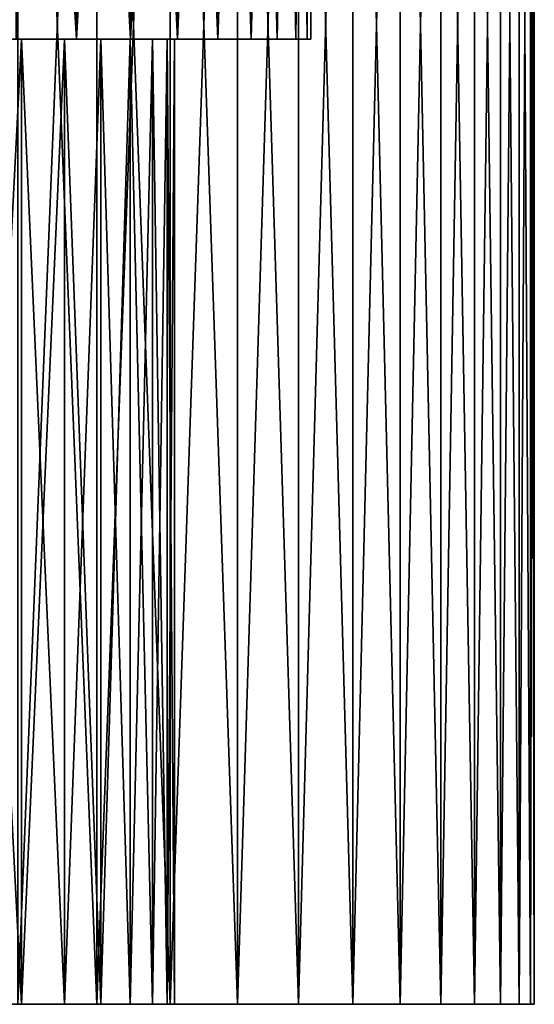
# Model space of a CAD drawing. Header units: millimetres. Extents: x -65 to 65, y -116 to 33.
# Tile 7 of 23: x 46 to 65, y -116 to -81. Entities that reach past the tile are written whole.
import ezdxf

# ---------------------------------------------------------------- set-up
doc = ezdxf.new("R2010")
doc.units = ezdxf.units.MM
doc.header["$LTSCALE"] = 65.185185
for name, color, linetype in [('25', 7, 'CONTINUOUS'), ('26', 7, 'CONTINUOUS'), ('27', 7, 'CONTINUOUS'), ('28', 7, 'CONTINUOUS'), ('29', 7, 'CONTINUOUS'), ('30', 7, 'CONTINUOUS'), ('39', 7, 'CONTINUOUS')]:
    doc.layers.add(name, color=color, linetype=linetype)

msp = doc.modelspace()

# ---------------------------------------------------------------- linework, layer by layer
at = {"layer": '25', "linetype": 'Continuous'}
for points in [[(-30.648, -116, 32.75), (-33.053, -116, 30.321), (56.275, -116, 31.693), (-30.648, -116, 32.75)], [(-33.053, -116, 30.321), (0, -116, 30.784), (56.275, -116, 31.693), (-33.053, -116, 30.321)], [(-28.066, -116, 34.989), (-30.648, -116, 32.75), (54.129, -116, 35.234), (-28.066, -116, 34.989)], [(54.129, -116, 35.234), (-30.648, -116, 32.75), (56.275, -116, 31.693), (54.129, -116, 35.234)], [(-30.648, -116, -32.75), (-28.066, -116, -34.989), (56.275, -116, -31.693), (-30.648, -116, -32.75)], [(0, -116, -30.784), (-30.648, -116, -32.75), (56.275, -116, -31.693), (0, -116, -30.784)], [(-25.32, -116, 37.024), (-28.066, -116, 34.989), (54.129, -116, 35.234), (-25.32, -116, 37.024)], [(56.275, -116, -31.693), (-28.066, -116, -34.989), (54.129, -116, -35.234), (56.275, -116, -31.693)], [(-28.066, -116, -34.989), (-25.32, -116, -37.024), (54.129, -116, -35.234), (-28.066, -116, -34.989)], [(-22.427, -116, 38.845), (-25.32, -116, 37.024), (51.76, -116, 38.63), (-22.427, -116, 38.845)], [(51.76, -116, 38.63), (-25.32, -116, 37.024), (54.129, -116, 35.234), (51.76, -116, 38.63)], [(54.129, -116, -35.234), (-25.32, -116, -37.024), (51.76, -116, -38.63), (54.129, -116, -35.234)], [(-25.32, -116, -37.024), (-22.427, -116, -38.845), (51.76, -116, -38.63), (-25.32, -116, -37.024)], [(-19.404, -116, 40.44), (-22.427, -116, 38.845), (49.179, -116, 41.866), (-19.404, -116, 40.44)], [(49.179, -116, 41.866), (-22.427, -116, 38.845), (51.76, -116, 38.63), (49.179, -116, 41.866)], [(-22.427, -116, -38.845), (-19.404, -116, -40.44), (51.76, -116, -38.63), (-22.427, -116, -38.845)], [(-16.268, -116, 41.8), (-19.404, -116, 40.44), (49.179, -116, 41.866), (-16.268, -116, 41.8)], [(-19.404, -116, -40.44), (-16.268, -116, -41.8), (51.76, -116, -38.63), (-19.404, -116, -40.44)], [(-13.038, -116, 42.917), (-16.268, -116, 41.8), (49.179, -116, 41.866), (-13.038, -116, 42.917)], [(-16.268, -116, -41.8), (-13.038, -116, -42.917), (49.179, -116, -41.866), (-16.268, -116, -41.8)], [(51.76, -116, -38.63), (-16.268, -116, -41.8), (49.179, -116, -41.866), (51.76, -116, -38.63)], [(46.395, -116, 44.931), (-13.038, -116, 42.917), (49.179, -116, 41.866), (46.395, -116, 44.931)], [(-13.038, -116, -42.917), (-9.733, -116, -43.786), (49.179, -116, -41.866), (-13.038, -116, -42.917)], [(-9.733, -116, -43.786), (-6.37, -116, -44.4), (49.179, -116, -41.866), (-9.733, -116, -43.786)], [(-6.37, -116, -44.4), (-2.971, -116, -44.756), (49.179, -116, -41.866), (-6.37, -116, -44.4)], [(-2.971, -116, -44.756), (0.446, -116, -44.852), (49.179, -116, -41.866), (-2.971, -116, -44.756)], [(2.84, -116, -30.652), (0, -116, -30.784), (56.275, -116, -31.693), (2.84, -116, -30.652)], [(0, -116, 30.784), (2.84, -116, 30.652), (56.275, -116, 31.693), (0, -116, 30.784)], [(49.179, -116, -41.866), (0.446, -116, -44.852), (46.395, -116, -44.931), (49.179, -116, -41.866)], [(5.656, -116, -30.26), (2.84, -116, -30.652), (58.19, -116, -28.023), (5.656, -116, -30.26)], [(58.19, -116, -28.023), (2.84, -116, -30.652), (56.275, -116, -31.693), (58.19, -116, -28.023)], [(2.84, -116, 30.652), (5.656, -116, 30.26), (56.275, -116, 31.693), (2.84, -116, 30.652)], [(8.424, -116, -29.609), (5.656, -116, -30.26), (58.19, -116, -28.023), (8.424, -116, -29.609)], [(5.656, -116, 30.26), (8.424, -116, 29.609), (56.275, -116, 31.693), (5.656, -116, 30.26)], [(11.12, -116, -28.705), (8.424, -116, -29.609), (58.19, -116, -28.023), (11.12, -116, -28.705)], [(8.424, -116, 29.609), (11.12, -116, 28.705), (56.275, -116, 31.693), (8.424, -116, 29.609)], [(13.722, -116, -27.557), (11.12, -116, -28.705), (58.19, -116, -28.023), (13.722, -116, -27.557)], [(11.12, -116, 28.705), (13.722, -116, 27.557), (58.19, -116, 28.023), (11.12, -116, 28.705)], [(56.275, -116, 31.693), (11.12, -116, 28.705), (58.19, -116, 28.023), (56.275, -116, 31.693)], [(13.722, -116, 27.557), (44.762, -116, 26.358), (58.19, -116, 28.023), (13.722, -116, 27.557)], [(44.762, -116, -26.358), (13.722, -116, -27.557), (58.19, -116, -28.023), (44.762, -116, -26.358)], [(44.762, -116, 26.358), (46.518, -116, 23.118), (59.866, -116, 24.237), (44.762, -116, 26.358)], [(58.19, -116, 28.023), (44.762, -116, 26.358), (59.866, -116, 24.237), (58.19, -116, 28.023)], [(59.866, -116, -24.237), (44.762, -116, -26.358), (58.19, -116, -28.023), (59.866, -116, -24.237)], [(46.518, -116, -23.118), (44.762, -116, -26.358), (59.866, -116, -24.237), (46.518, -116, -23.118)], [(46.518, -116, 23.118), (48.04, -116, 19.762), (61.296, -116, 20.352), (46.518, -116, 23.118)], [(59.866, -116, 24.237), (46.518, -116, 23.118), (61.296, -116, 20.352), (59.866, -116, 24.237)], [(48.04, -116, -19.762), (46.518, -116, -23.118), (61.296, -116, -20.352), (48.04, -116, -19.762)], [(61.296, -116, -20.352), (46.518, -116, -23.118), (59.866, -116, -24.237), (61.296, -116, -20.352)], [(48.04, -116, 19.762), (49.32, -116, 16.306), (62.474, -116, 16.383), (48.04, -116, 19.762)], [(61.296, -116, 20.352), (48.04, -116, 19.762), (62.474, -116, 16.383), (61.296, -116, 20.352)], [(62.474, -116, -16.383), (48.04, -116, -19.762), (61.296, -116, -20.352), (62.474, -116, -16.383)], [(49.32, -116, -16.306), (48.04, -116, -19.762), (62.474, -116, -16.383), (49.32, -116, -16.306)], [(63.395, -116, -12.346), (49.32, -116, -16.306), (62.474, -116, -16.383), (63.395, -116, -12.346)], [(50.352, -116, -12.769), (49.32, -116, -16.306), (63.395, -116, -12.346), (50.352, -116, -12.769)], [(49.32, -116, 16.306), (50.352, -116, 12.769), (62.474, -116, 16.383), (49.32, -116, 16.306)], [(62.474, -116, 16.383), (50.352, -116, 12.769), (63.395, -116, 12.346), (62.474, -116, 16.383)], [(50.352, -116, 12.769), (51.131, -116, 9.167), (63.395, -116, 12.346), (50.352, -116, 12.769)], [(51.131, -116, -9.167), (50.352, -116, -12.769), (63.395, -116, -12.346), (51.131, -116, -9.167)], [(51.131, -116, 9.167), (51.652, -116, 5.518), (64.056, -116, 8.259), (51.131, -116, 9.167)], [(63.395, -116, 12.346), (51.131, -116, 9.167), (64.056, -116, 8.259), (63.395, -116, 12.346)], [(51.652, -116, -5.518), (51.131, -116, -9.167), (64.056, -116, -8.259), (51.652, -116, -5.518)], [(64.056, -116, -8.259), (51.131, -116, -9.167), (63.395, -116, -12.346), (64.056, -116, -8.259)], [(64.056, -116, 8.259), (51.652, -116, 5.518), (64.453, -116, 4.138), (64.056, -116, 8.259)], [(51.652, -116, 5.518), (51.913, -116, 1.843), (64.453, -116, 4.138), (51.652, -116, 5.518)], [(64.453, -116, -4.138), (51.652, -116, -5.518), (64.056, -116, -8.259), (64.453, -116, -4.138)], [(51.913, -116, -1.843), (51.652, -116, -5.518), (64.453, -116, -4.138), (51.913, -116, -1.843)], [(51.913, -116, 1.843), (64.586, -116), (64.453, -116, 4.138), (51.913, -116, 1.843)], [(64.586, -116), (51.913, -116, -1.843), (64.453, -116, -4.138), (64.586, -116)], [(51.913, -116, 1.843), (51.913, -116, -1.843), (64.586, -116), (51.913, -116, 1.843)]]:
    msp.add_3dface(points, dxfattribs=at)
at = {"layer": '26', "linetype": 'Continuous'}
for points in [[(49.179, -116, -41.866), (46.395, -116, -44.931), (49.179, -47, -41.867), (49.179, -116, -41.866)], [(49.179, -47, -41.867), (46.395, -116, -44.931), (46.395, -47, -44.931), (49.179, -47, -41.867)], [(51.76, -116, -38.63), (49.179, -116, -41.866), (51.76, -47, -38.63), (51.76, -116, -38.63)], [(51.76, -47, -38.63), (49.179, -116, -41.866), (49.179, -47, -41.867), (51.76, -47, -38.63)], [(54.129, -116, -35.234), (51.76, -116, -38.63), (54.129, -47, -35.234), (54.129, -116, -35.234)], [(54.129, -47, -35.234), (51.76, -116, -38.63), (51.76, -47, -38.63), (54.129, -47, -35.234)], [(56.275, -116, -31.693), (54.129, -116, -35.234), (56.275, -47, -31.694), (56.275, -116, -31.693)], [(56.275, -47, -31.694), (54.129, -116, -35.234), (54.129, -47, -35.234), (56.275, -47, -31.694)], [(58.19, -47, -28.023), (56.275, -116, -31.693), (56.275, -47, -31.694), (58.19, -47, -28.023)], [(58.19, -116, -28.023), (56.275, -116, -31.693), (58.19, -47, -28.023), (58.19, -116, -28.023)], [(59.866, -47, -24.237), (58.19, -116, -28.023), (58.19, -47, -28.023), (59.866, -47, -24.237)], [(59.866, -116, -24.237), (58.19, -116, -28.023), (59.866, -47, -24.237), (59.866, -116, -24.237)], [(61.296, -116, -20.352), (59.866, -116, -24.237), (61.296, -47, -20.352), (61.296, -116, -20.352)], [(61.296, -47, -20.352), (59.866, -116, -24.237), (59.866, -47, -24.237), (61.296, -47, -20.352)], [(62.474, -116, -16.383), (61.296, -116, -20.352), (62.474, -47, -16.383), (62.474, -116, -16.383)], [(62.474, -47, -16.383), (61.296, -116, -20.352), (61.296, -47, -20.352), (62.474, -47, -16.383)], [(63.395, -116, -12.346), (62.474, -116, -16.383), (63.395, -47, -12.346), (63.395, -116, -12.346)], [(63.395, -47, -12.346), (62.474, -116, -16.383), (62.474, -47, -16.383), (63.395, -47, -12.346)], [(64.056, -116, -8.259), (63.395, -116, -12.346), (64.056, -47, -8.259), (64.056, -116, -8.259)], [(64.056, -47, -8.259), (63.395, -116, -12.346), (63.395, -47, -12.346), (64.056, -47, -8.259)], [(64.453, -116, -4.138), (64.056, -116, -8.259), (64.453, -47, -4.138), (64.453, -116, -4.138)], [(64.453, -47, -4.138), (64.056, -116, -8.259), (64.056, -47, -8.259), (64.453, -47, -4.138)], [(64.586, -116), (64.453, -116, -4.138), (64.586, -47), (64.586, -116)], [(64.586, -47), (64.453, -116, -4.138), (64.453, -47, -4.138), (64.586, -47)]]:
    msp.add_3dface(points, dxfattribs=at)
at = {"layer": '27', "linetype": 'Continuous'}
for points in [[(46.395, -116, 44.931), (49.179, -116, 41.866), (46.395, -47, 44.931), (46.395, -116, 44.931)], [(46.395, -47, 44.931), (49.179, -116, 41.866), (49.179, -47, 41.867), (46.395, -47, 44.931)], [(49.179, -116, 41.866), (51.76, -116, 38.63), (49.179, -47, 41.867), (49.179, -116, 41.866)], [(49.179, -47, 41.867), (51.76, -116, 38.63), (51.76, -47, 38.63), (49.179, -47, 41.867)], [(51.76, -116, 38.63), (54.129, -116, 35.234), (51.76, -47, 38.63), (51.76, -116, 38.63)], [(51.76, -47, 38.63), (54.129, -116, 35.234), (54.129, -47, 35.234), (51.76, -47, 38.63)], [(54.129, -116, 35.234), (56.275, -116, 31.693), (54.129, -47, 35.234), (54.129, -116, 35.234)], [(54.129, -47, 35.234), (56.275, -116, 31.693), (56.275, -47, 31.694), (54.129, -47, 35.234)], [(56.275, -47, 31.694), (58.19, -116, 28.023), (58.19, -47, 28.023), (56.275, -47, 31.694)], [(56.275, -116, 31.693), (58.19, -116, 28.023), (56.275, -47, 31.694), (56.275, -116, 31.693)], [(58.19, -47, 28.023), (59.866, -116, 24.237), (59.866, -47, 24.237), (58.19, -47, 28.023)], [(58.19, -116, 28.023), (59.866, -116, 24.237), (58.19, -47, 28.023), (58.19, -116, 28.023)], [(59.866, -116, 24.237), (61.296, -116, 20.352), (59.866, -47, 24.237), (59.866, -116, 24.237)], [(59.866, -47, 24.237), (61.296, -116, 20.352), (61.296, -47, 20.352), (59.866, -47, 24.237)], [(61.296, -116, 20.352), (62.474, -116, 16.383), (61.296, -47, 20.352), (61.296, -116, 20.352)], [(61.296, -47, 20.352), (62.474, -116, 16.383), (62.474, -47, 16.383), (61.296, -47, 20.352)], [(62.474, -116, 16.383), (63.395, -116, 12.346), (62.474, -47, 16.383), (62.474, -116, 16.383)], [(62.474, -47, 16.383), (63.395, -116, 12.346), (63.395, -47, 12.346), (62.474, -47, 16.383)], [(63.395, -116, 12.346), (64.056, -116, 8.259), (63.395, -47, 12.346), (63.395, -116, 12.346)], [(63.395, -47, 12.346), (64.056, -116, 8.259), (64.056, -47, 8.259), (63.395, -47, 12.346)], [(64.056, -116, 8.259), (64.453, -116, 4.138), (64.056, -47, 8.259), (64.056, -116, 8.259)], [(64.056, -47, 8.259), (64.453, -116, 4.138), (64.453, -47, 4.138), (64.056, -47, 8.259)], [(64.586, -116), (64.586, -47), (64.453, -47, 4.138), (64.586, -116)], [(64.453, -116, 4.138), (64.586, -116), (64.453, -47, 4.138), (64.453, -116, 4.138)]]:
    msp.add_3dface(points, dxfattribs=at)
at = {"layer": '28', "linetype": 'Continuous'}
for points in [[(48.458, -47, 29.468), (46.334, -82, 32.706), (46.334, -47, 32.706), (48.458, -47, 29.468)], [(48.458, -82, 29.468), (46.334, -82, 32.706), (48.458, -47, 29.468), (48.458, -82, 29.468)], [(50.356, -47, 26.092), (48.458, -82, 29.468), (48.458, -47, 29.468), (50.356, -47, 26.092)], [(50.356, -82, 26.092), (48.458, -82, 29.468), (50.356, -47, 26.092), (50.356, -82, 26.092)], [(52.019, -47, 22.595), (50.356, -82, 26.092), (50.356, -47, 26.092), (52.019, -47, 22.595)], [(52.019, -82, 22.595), (50.356, -82, 26.092), (52.019, -47, 22.595), (52.019, -82, 22.595)], [(53.44, -82, 18.993), (52.019, -82, 22.595), (53.44, -47, 18.993), (53.44, -82, 18.993)], [(53.44, -47, 18.993), (52.019, -82, 22.595), (52.019, -47, 22.595), (53.44, -47, 18.993)], [(54.611, -47, 15.301), (53.44, -82, 18.993), (53.44, -47, 18.993), (54.611, -47, 15.301)], [(54.611, -82, 15.301), (53.44, -82, 18.993), (54.611, -47, 15.301), (54.611, -82, 15.301)], [(55.528, -47, 11.539), (54.611, -82, 15.301), (54.611, -47, 15.301), (55.528, -47, 11.539)], [(55.528, -82, 11.539), (54.611, -82, 15.301), (55.528, -47, 11.539), (55.528, -82, 11.539)], [(56.186, -47, 7.723), (55.528, -82, 11.539), (55.528, -47, 11.539), (56.186, -47, 7.723)], [(56.186, -82, 7.723), (55.528, -82, 11.539), (56.186, -47, 7.723), (56.186, -82, 7.723)], [(56.582, -47, 3.87), (56.186, -82, 7.723), (56.186, -47, 7.723), (56.582, -47, 3.87)], [(56.582, -82, 3.87), (56.186, -82, 7.723), (56.582, -47, 3.87), (56.582, -82, 3.87)], [(56.714, -47), (56.582, -82, 3.87), (56.582, -47, 3.87), (56.714, -47)], [(56.714, -82), (56.582, -82, 3.87), (56.714, -47), (56.714, -82)]]:
    msp.add_3dface(points, dxfattribs=at)
at = {"layer": '29', "linetype": 'Continuous'}
for points in [[(46.334, -47, -32.706), (48.458, -82, -29.468), (48.458, -47, -29.468), (46.334, -47, -32.706)], [(46.334, -82, -32.706), (48.458, -82, -29.468), (46.334, -47, -32.706), (46.334, -82, -32.706)], [(48.458, -82, -29.468), (50.356, -82, -26.092), (48.458, -47, -29.468), (48.458, -82, -29.468)], [(48.458, -47, -29.468), (50.356, -82, -26.092), (50.356, -47, -26.092), (48.458, -47, -29.468)], [(50.356, -47, -26.092), (52.019, -82, -22.595), (52.019, -47, -22.595), (50.356, -47, -26.092)], [(50.356, -82, -26.092), (52.019, -82, -22.595), (50.356, -47, -26.092), (50.356, -82, -26.092)], [(52.019, -47, -22.595), (53.44, -82, -18.993), (53.44, -47, -18.993), (52.019, -47, -22.595)], [(52.019, -82, -22.595), (53.44, -82, -18.993), (52.019, -47, -22.595), (52.019, -82, -22.595)], [(53.44, -82, -18.993), (54.611, -82, -15.301), (53.44, -47, -18.993), (53.44, -82, -18.993)], [(53.44, -47, -18.993), (54.611, -82, -15.301), (54.611, -47, -15.301), (53.44, -47, -18.993)], [(54.611, -47, -15.301), (55.528, -82, -11.539), (55.528, -47, -11.539), (54.611, -47, -15.301)], [(54.611, -82, -15.301), (55.528, -82, -11.539), (54.611, -47, -15.301), (54.611, -82, -15.301)], [(55.528, -47, -11.539), (56.186, -82, -7.723), (56.186, -47, -7.723), (55.528, -47, -11.539)], [(55.528, -82, -11.539), (56.186, -82, -7.723), (55.528, -47, -11.539), (55.528, -82, -11.539)], [(56.186, -47, -7.723), (56.582, -82, -3.87), (56.582, -47, -3.87), (56.186, -47, -7.723)], [(56.186, -82, -7.723), (56.582, -82, -3.87), (56.186, -47, -7.723), (56.186, -82, -7.723)], [(56.714, -82), (56.714, -47), (56.582, -47, -3.87), (56.714, -82)], [(56.582, -82, -3.87), (56.714, -82), (56.582, -47, -3.87), (56.582, -82, -3.87)]]:
    msp.add_3dface(points, dxfattribs=at)
at = {"layer": '30', "linetype": 'Continuous'}
for points in [[(0, -82, 30.784), (48.458, -82, 29.468), (2.84, -82, 30.652), (0, -82, 30.784)], [(46.334, -82, 32.706), (48.458, -82, 29.468), (0, -82, 30.784), (46.334, -82, 32.706)], [(2.84, -82, 30.652), (48.458, -82, 29.468), (5.656, -82, 30.26), (2.84, -82, 30.652)], [(5.656, -82, 30.26), (48.458, -82, 29.468), (8.424, -82, 29.609), (5.656, -82, 30.26)], [(8.424, -82, 29.609), (48.458, -82, 29.468), (11.12, -82, 28.705), (8.424, -82, 29.609)], [(48.458, -82, -29.468), (46.334, -82, -32.706), (8.424, -82, -29.609), (48.458, -82, -29.468)], [(11.12, -82, -28.705), (48.458, -82, -29.468), (8.424, -82, -29.609), (11.12, -82, -28.705)], [(48.458, -82, 29.468), (50.356, -82, 26.092), (11.12, -82, 28.705), (48.458, -82, 29.468)], [(11.12, -82, 28.705), (50.356, -82, 26.092), (44.762, -82, 26.358), (11.12, -82, 28.705)], [(13.722, -82, -27.557), (48.458, -82, -29.468), (11.12, -82, -28.705), (13.722, -82, -27.557)], [(48.458, -82, -29.468), (13.722, -82, -27.557), (44.762, -82, -26.358), (48.458, -82, -29.468)], [(44.762, -82, 26.358), (50.356, -82, 26.092), (46.518, -82, 23.118), (44.762, -82, 26.358)], [(46.518, -82, -23.118), (50.356, -82, -26.092), (44.762, -82, -26.358), (46.518, -82, -23.118)], [(50.356, -82, -26.092), (48.458, -82, -29.468), (44.762, -82, -26.358), (50.356, -82, -26.092)], [(50.356, -82, 26.092), (52.019, -82, 22.595), (46.518, -82, 23.118), (50.356, -82, 26.092)], [(52.019, -82, -22.595), (50.356, -82, -26.092), (46.518, -82, -23.118), (52.019, -82, -22.595)], [(48.04, -82, -19.762), (52.019, -82, -22.595), (46.518, -82, -23.118), (48.04, -82, -19.762)], [(46.518, -82, 23.118), (52.019, -82, 22.595), (48.04, -82, 19.762), (46.518, -82, 23.118)], [(53.44, -82, -18.993), (52.019, -82, -22.595), (48.04, -82, -19.762), (53.44, -82, -18.993)], [(52.019, -82, 22.595), (53.44, -82, 18.993), (48.04, -82, 19.762), (52.019, -82, 22.595)], [(49.32, -82, -16.306), (53.44, -82, -18.993), (48.04, -82, -19.762), (49.32, -82, -16.306)], [(48.04, -82, 19.762), (53.44, -82, 18.993), (49.32, -82, 16.306), (48.04, -82, 19.762)], [(50.352, -82, -12.769), (54.611, -82, -15.301), (49.32, -82, -16.306), (50.352, -82, -12.769)], [(54.611, -82, -15.301), (53.44, -82, -18.993), (49.32, -82, -16.306), (54.611, -82, -15.301)], [(53.44, -82, 18.993), (54.611, -82, 15.301), (49.32, -82, 16.306), (53.44, -82, 18.993)], [(49.32, -82, 16.306), (54.611, -82, 15.301), (50.352, -82, 12.769), (49.32, -82, 16.306)], [(50.352, -82, 12.769), (55.528, -82, 11.539), (51.131, -82, 9.167), (50.352, -82, 12.769)], [(54.611, -82, 15.301), (55.528, -82, 11.539), (50.352, -82, 12.769), (54.611, -82, 15.301)], [(55.528, -82, -11.539), (54.611, -82, -15.301), (50.352, -82, -12.769), (55.528, -82, -11.539)], [(51.131, -82, -9.167), (55.528, -82, -11.539), (50.352, -82, -12.769), (51.131, -82, -9.167)], [(56.186, -82, -7.723), (55.528, -82, -11.539), (51.131, -82, -9.167), (56.186, -82, -7.723)], [(51.131, -82, 9.167), (56.186, -82, 7.723), (51.652, -82, 5.518), (51.131, -82, 9.167)], [(51.652, -82, -5.518), (56.186, -82, -7.723), (51.131, -82, -9.167), (51.652, -82, -5.518)], [(55.528, -82, 11.539), (56.186, -82, 7.723), (51.131, -82, 9.167), (55.528, -82, 11.539)], [(51.652, -82, 5.518), (56.582, -82, 3.87), (51.913, -82, 1.843), (51.652, -82, 5.518)], [(56.186, -82, 7.723), (56.582, -82, 3.87), (51.652, -82, 5.518), (56.186, -82, 7.723)], [(56.582, -82, -3.87), (56.186, -82, -7.723), (51.652, -82, -5.518), (56.582, -82, -3.87)], [(51.913, -82, -1.843), (56.582, -82, -3.87), (51.652, -82, -5.518), (51.913, -82, -1.843)], [(56.582, -82, 3.87), (56.714, -82), (51.913, -82, 1.843), (56.582, -82, 3.87)], [(51.913, -82, 1.843), (56.714, -82), (51.913, -82, -1.843), (51.913, -82, 1.843)], [(56.714, -82), (56.582, -82, -3.87), (51.913, -82, -1.843), (56.714, -82)]]:
    msp.add_3dface(points, dxfattribs=at)
at = {"layer": '39', "linetype": 'Continuous'}
for points in [[(44.762, -116, 26.358), (44.762, -82, 26.358), (46.518, -82, 23.118), (44.762, -116, 26.358)], [(44.762, -116, -26.358), (46.518, -116, -23.118), (44.762, -82, -26.358), (44.762, -116, -26.358)], [(46.518, -116, 23.118), (44.762, -116, 26.358), (46.518, -82, 23.118), (46.518, -116, 23.118)], [(46.518, -116, -23.118), (46.518, -82, -23.118), (44.762, -82, -26.358), (46.518, -116, -23.118)], [(48.04, -116, -19.762), (48.04, -82, -19.762), (46.518, -82, -23.118), (48.04, -116, -19.762)], [(48.04, -116, 19.762), (46.518, -116, 23.118), (48.04, -82, 19.762), (48.04, -116, 19.762)], [(46.518, -116, -23.118), (48.04, -116, -19.762), (46.518, -82, -23.118), (46.518, -116, -23.118)], [(46.518, -116, 23.118), (46.518, -82, 23.118), (48.04, -82, 19.762), (46.518, -116, 23.118)], [(49.32, -116, -16.306), (49.32, -82, -16.306), (48.04, -82, -19.762), (49.32, -116, -16.306)], [(49.32, -116, 16.306), (48.04, -116, 19.762), (49.32, -82, 16.306), (49.32, -116, 16.306)], [(48.04, -116, -19.762), (49.32, -116, -16.306), (48.04, -82, -19.762), (48.04, -116, -19.762)], [(48.04, -116, 19.762), (48.04, -82, 19.762), (49.32, -82, 16.306), (48.04, -116, 19.762)], [(49.32, -116, -16.306), (50.352, -116, -12.769), (49.32, -82, -16.306), (49.32, -116, -16.306)], [(50.352, -116, -12.769), (50.352, -82, -12.769), (49.32, -82, -16.306), (50.352, -116, -12.769)], [(50.352, -116, 12.769), (49.32, -116, 16.306), (50.352, -82, 12.769), (50.352, -116, 12.769)], [(49.32, -116, 16.306), (49.32, -82, 16.306), (50.352, -82, 12.769), (49.32, -116, 16.306)], [(51.131, -116, -9.167), (51.131, -82, -9.167), (50.352, -82, -12.769), (51.131, -116, -9.167)], [(50.352, -116, -12.769), (51.131, -116, -9.167), (50.352, -82, -12.769), (50.352, -116, -12.769)], [(50.352, -116, 12.769), (50.352, -82, 12.769), (51.131, -82, 9.167), (50.352, -116, 12.769)], [(51.131, -116, 9.167), (50.352, -116, 12.769), (51.131, -82, 9.167), (51.131, -116, 9.167)], [(51.652, -116, 5.518), (51.131, -116, 9.167), (51.652, -82, 5.518), (51.652, -116, 5.518)], [(51.652, -116, -5.518), (51.652, -82, -5.518), (51.131, -82, -9.167), (51.652, -116, -5.518)], [(51.131, -116, -9.167), (51.652, -116, -5.518), (51.131, -82, -9.167), (51.131, -116, -9.167)], [(51.131, -116, 9.167), (51.131, -82, 9.167), (51.652, -82, 5.518), (51.131, -116, 9.167)], [(51.652, -116, 5.518), (51.652, -82, 5.518), (51.913, -82, 1.843), (51.652, -116, 5.518)], [(51.652, -116, -5.518), (51.913, -116, -1.843), (51.652, -82, -5.518), (51.652, -116, -5.518)], [(51.913, -116, -1.843), (51.913, -82, -1.843), (51.652, -82, -5.518), (51.913, -116, -1.843)], [(51.913, -116, 1.843), (51.652, -116, 5.518), (51.913, -82, 1.843), (51.913, -116, 1.843)], [(51.913, -116, -1.843), (51.913, -116, 1.843), (51.913, -82, -1.843), (51.913, -116, -1.843)], [(51.913, -116, 1.843), (51.913, -82, 1.843), (51.913, -82, -1.843), (51.913, -116, 1.843)]]:
    msp.add_3dface(points, dxfattribs=at)

doc.saveas('drawing.dxf')
